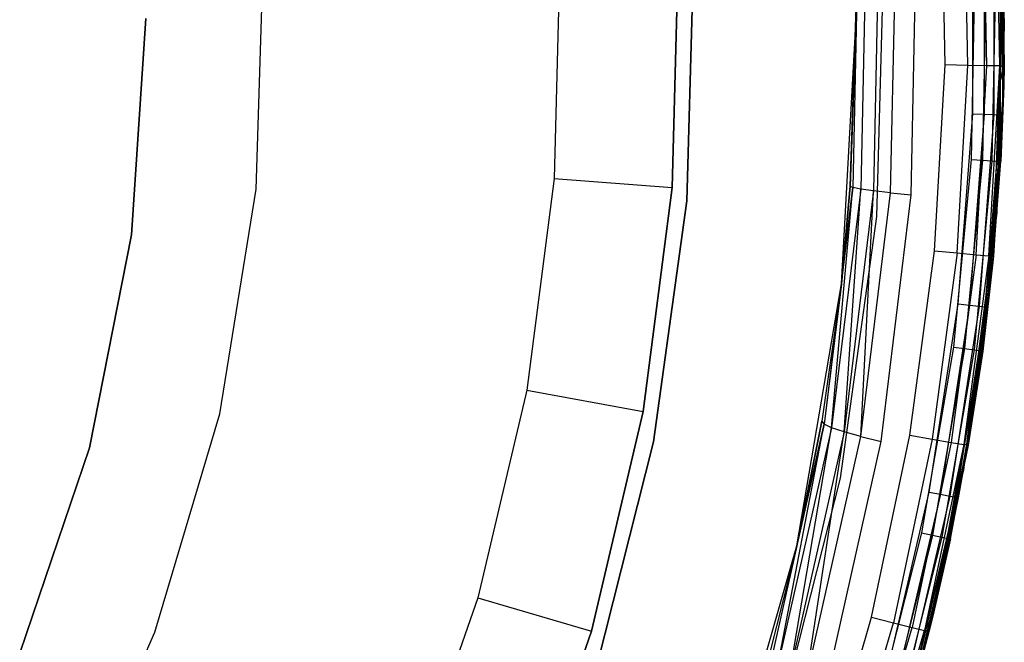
# Model space of a CAD drawing. Extents: x -4.25 to 4.25, y -4.25 to 4.25.
# Tile 16 of 34: x 2.59 to 4.25, y -1.05 to 0. Entities that reach past the tile are written whole.
import ezdxf

# ---------------------------------------------------------------- set-up
doc = ezdxf.new("R2010")
doc.units = 0
doc.header["$LTSCALE"] = 2.54
doc.layers.get('0').update_dxf_attribs({"color": 13, "linetype": 'CONTINUOUS'})

# ---------------------------------------------------------------- blocks, each defined once
blk = doc.blocks.new('VIS_Z_O_ENIE_2_STL_2')
at = {"color": 0}
for p, q in [((4.15, -0.0785, -2.4), (4.144, 0.2355, -2.4)), ((4.15, -0.0785, -2.4), (4.144, 0.2355, -2.4)), ((4.1882, -0.0793, -2.4076), (4.1822, 0.2377, -2.4076)), ((4.1882, -0.0793, -2.4076), (4.1822, 0.2377, -2.4076)), ((4.2207, -0.0799, -2.4293), (4.2146, 0.2395, -2.4293)), ((4.2207, -0.0799, -2.4293), (4.2146, 0.2395, -2.4293)), ((4.2423, -0.0803, -2.4617), (4.2363, 0.2408, -2.4617)), ((4.2423, -0.0803, -2.4617), (4.2363, 0.2408, -2.4617)), ((4.2439, 0.2412, -2.5), (4.25, -0.0804, -2.5)), ((4.2439, 0.2412, -2.5), (4.25, -0.0804, -2.5)), ((4.1969, -0.1609, -6), (4.1969, 0.1609, -6)), ((4.1969, -0.1609, -6), (4.1969, 0.1609, -6)), ((4.216, 0.1616, -6.0038), (4.216, -0.1616, -6.0038)), ((4.216, 0.1616, -6.0038), (4.216, -0.1616, -6.0038)), ((4.2322, 0.1622, -6.0146), (4.2322, -0.1622, -6.0146)), ((4.2322, 0.1622, -6.0146), (4.2322, -0.1622, -6.0146)), ((4.2431, 0.1626, -6.0309), (4.2431, -0.1626, -6.0309)), ((4.2431, 0.1626, -6.0309), (4.2431, -0.1626, -6.0309)), ((4.2469, 0.1628, -6.05), (4.2469, -0.1628, -6.05)), ((4.2469, 0.1628, -6.05), (4.2469, -0.1628, -6.05)), ((3.9899, -0.2834, -11.6391), (4.0028, 0.1169, -11.6863)), ((3.9899, -0.2834, -11.6391), (4.0028, 0.1169, -11.6863)), ((4.0028, 0.1169, -11.6863), (3.9944, -0.2854, -11.6814)), ((4.0028, 0.1169, -11.6863), (3.9944, -0.2854, -11.6814)), ((4.0162, 0.1179, -11.7267), (4.0076, -0.288, -11.7218)), ((4.0162, 0.1179, -11.7267), (4.0076, -0.288, -11.7218)), ((4.0378, 0.1191, -11.7633), (4.0291, -0.2909, -11.7585)), ((4.0378, 0.1191, -11.7633), (4.0291, -0.2909, -11.7585)), ((4.0579, -0.2942, -11.7897), (4.0666, 0.1205, -11.7946)), ((4.0579, -0.2942, -11.7897), (4.0666, 0.1205, -11.7946)), ((4.0927, -0.2976, -11.8141), (4.1014, 0.1219, -11.819)), ((4.0927, -0.2976, -11.8141), (4.1014, 0.1219, -11.819)), ((4.248, -0.1314, -11.9), (4.248, 0.1314, -11.9)), ((4.248, -0.1314, -11.9), (4.248, 0.1314, -11.9)), ((3.714, -0.3078, -6), (3.7253, 0.1027, -6)), ((3.7253, 0.1027, -5.3), (3.714, -0.3078, -5.3)), ((3.7253, 0.1027, -5.3), (3.714, -0.3078, -5.3)), ((3.714, -0.3078, -6), (3.7253, 0.1027, -6)), ((4.0344, -0.3343, -5.3), (4.0467, 0.1115, -5.3)), ((4.0344, -0.3343, -2.6), (4.0467, 0.1115, -2.6)), ((4.0344, -0.3343, -5.3), (4.0467, 0.1115, -5.3)), ((4.0344, -0.3343, -2.6), (4.0467, 0.1115, -2.6)), ((4.2486, 0.1094, -6), (4.2373, -0.328, -6)), ((4.2373, -0.328, -5.3), (4.2486, 0.1094, -5.3)), ((4.2486, 0.1094, -6), (4.2373, -0.328, -6)), ((4.2373, -0.328, -5.3), (4.2486, 0.1094, -5.3)), ((2.9861, -0.2881), (2.9985, 0.0962)), ((2.9861, -0.2881, -2.4), (2.9985, 0.0962, -2.4)), ((2.9861, -0.2881), (2.9985, 0.0962)), ((2.9861, -0.2881, -2.4), (2.9985, 0.0962, -2.4)), ((3.4988, 0.0901, -4.4457), (3.4896, -0.2701, -4.4457)), ((3.4988, 0.0901, -4.4457), (3.4896, -0.2701, -4.4457)), ((3.689, -0.2855, -4.2457), (3.6988, 0.0953, -4.2457)), ((3.6988, 0.0953, -2.6457), (3.689, -0.2855, -2.6457)), ((3.6988, 0.0953, -2.6457), (3.689, -0.2855, -2.6457)), ((3.689, -0.2855, -4.2457), (3.6988, 0.0953, -4.2457)), ((4.2, 0.0795, -5.3), (4.1939, -0.2384, -5.3)), ((4.2, 0.0795, -5.3), (4.1939, -0.2384, -5.3)), ((4.2191, 0.0799, -5.2962), (4.213, -0.2395, -5.2962)), ((4.2191, 0.0799, -5.2962), (4.213, -0.2395, -5.2962)), ((4.2353, 0.0802, -5.2854), (4.2292, -0.2404, -5.2854)), ((4.2353, 0.0802, -5.2854), (4.2292, -0.2404, -5.2854)), ((4.2461, 0.0804, -5.2691), (4.2401, -0.241, -5.2691)), ((4.2461, 0.0804, -5.2691), (4.2401, -0.241, -5.2691)), ((4.2461, 0.0804, -5.2691), (4.2492, -0.1132, -5.25)), ((4.2461, 0.0804, -5.2691), (4.2492, -0.1132, -5.25)), ((4.2492, -0.1132, -5.25), (4.25, 0.0804, -5.25)), ((4.2492, -0.1132, -5.25), (4.25, 0.0804, -5.25)), ((4.25, -0.0804, -2.5), (4.25, 0.0804, -5.25)), ((4.25, -0.0804, -2.5), (4.25, 0.0804, -5.25)), ((2.8, 0), (2.776, -0.3655)), ((2.776, -0.3655, -2.6), (2.8, 0, -2.6)), ((2.8, 0), (2.776, -0.3655)), ((2.776, -0.3655, -2.6), (2.8, 0, -2.6)), ((4.25, 0, -11.9), (4.2469, -0.1628, -6.05)), ((4.25, 0, -11.9), (4.2469, -0.1628, -6.05)), ((4.25, 0, -11.9), (4.248, -0.1314, -11.9)), ((4.25, 0, -11.9), (4.248, -0.1314, -11.9)), ((3.9748, -0.4479, -6), (4, 0, -6)), ((3.9748, -0.4479, -6), (4, 0, -6)), ((4, 0, -6), (3.9899, -0.2834, -11.6391)), ((4, 0, -6), (3.9899, -0.2834, -11.6391)), ((4, 0, -11.6449), (3.9899, -0.2834, -11.6391)), ((4, 0, -11.6449), (3.9899, -0.2834, -11.6391)), ((4.1321, -0.3922, -2.4), (4.15, -0.0785, -2.4)), ((4.1321, -0.3922, -2.4), (4.15, -0.0785, -2.4)), ((4.1882, -0.0793, -2.4076), (4.15, -0.0785, -2.4)), ((4.1882, -0.0793, -2.4076), (4.15, -0.0785, -2.4)), ((4.1702, -0.3958, -2.4076), (4.1882, -0.0793, -2.4076)), ((4.1702, -0.3958, -2.4076), (4.1882, -0.0793, -2.4076)), ((4.2207, -0.0799, -2.4293), (4.1882, -0.0793, -2.4076)), ((4.2207, -0.0799, -2.4293), (4.1882, -0.0793, -2.4076)), ((4.2025, -0.3989, -2.4293), (4.2207, -0.0799, -2.4293)), ((4.2025, -0.3989, -2.4293), (4.2207, -0.0799, -2.4293)), ((4.2423, -0.0803, -2.4617), (4.2207, -0.0799, -2.4293)), ((4.2423, -0.0803, -2.4617), (4.2207, -0.0799, -2.4293)), ((4.2241, -0.4009, -2.4617), (4.2423, -0.0803, -2.4617)), ((4.2241, -0.4009, -2.4617), (4.2423, -0.0803, -2.4617)), ((4.2317, -0.4016, -2.5), (4.2423, -0.0803, -2.4617)), ((4.2317, -0.4016, -2.5), (4.2423, -0.0803, -2.4617)), ((4.2423, -0.0803, -2.4617), (4.25, -0.0804, -2.5)), ((4.2492, -0.1132, -2.5), (4.2423, -0.0803, -2.4617)), ((4.2492, -0.1132, -2.5), (4.2423, -0.0803, -2.4617)), ((4.2423, -0.0803, -2.4617), (4.25, -0.0804, -2.5)), ((4.25, -0.0804, -2.5), (4.2492, -0.1132, -5.25)), ((4.25, -0.0804, -2.5), (4.2492, -0.1132, -5.25)), ((4.25, -0.0804, -2.5), (4.2492, -0.1132, -2.5)), ((4.25, -0.0804, -2.5), (4.2492, -0.1132, -2.5)), ((4.2492, -0.1132, -2.5), (4.2317, -0.4016, -2.5)), ((4.2492, -0.1132, -2.5), (4.2317, -0.4016, -2.5)), ((4.2401, -0.241, -5.2691), (4.2492, -0.1132, -5.25)), ((4.2401, -0.241, -5.2691), (4.2492, -0.1132, -5.25)), ((4.2492, -0.1132, -2.5), (4.2439, -0.2412, -5.25)), ((4.2439, -0.2412, -5.25), (4.2492, -0.1132, -5.25)), ((4.2492, -0.1132, -2.5), (4.2439, -0.2412, -5.25)), ((4.2439, -0.2412, -5.25), (4.2492, -0.1132, -5.25)), ((4.2492, -0.1132, -2.5), (4.2492, -0.1132, -5.25)), ((4.2492, -0.1132, -2.5), (4.2492, -0.1132, -5.25)), ((4.2438, -0.2301, -11.8977), (4.248, -0.1314, -11.9)), ((4.248, -0.1314, -11.9), (4.2438, -0.2301, -6.05)), ((4.248, -0.1314, -11.9), (4.2438, -0.2301, -6.05)), ((4.2438, -0.2301, -11.8977), (4.248, -0.1314, -11.9)), ((4.248, -0.1314, -11.9), (4.2469, -0.1628, -6.05)), ((4.248, -0.1314, -11.9), (4.2469, -0.1628, -6.05)), ((4.1723, -0.4817, -6), (4.1969, -0.1609, -6)), ((4.1723, -0.4817, -6), (4.1969, -0.1609, -6)), ((4.216, -0.1616, -6.0038), (4.1913, -0.4839, -6.0038)), ((4.216, -0.1616, -6.0038), (4.1913, -0.4839, -6.0038)), ((4.1969, -0.1609, -6), (4.216, -0.1616, -6.0038)), ((4.1969, -0.1609, -6), (4.216, -0.1616, -6.0038)), ((4.2322, -0.1622, -6.0146), (4.2074, -0.4857, -6.0146)), ((4.2322, -0.1622, -6.0146), (4.2074, -0.4857, -6.0146)), ((4.216, -0.1616, -6.0038), (4.2322, -0.1622, -6.0146)), ((4.216, -0.1616, -6.0038), (4.2322, -0.1622, -6.0146)), ((4.2431, -0.1626, -6.0309), (4.2182, -0.487, -6.0309)), ((4.2431, -0.1626, -6.0309), (4.2182, -0.487, -6.0309)), ((4.2322, -0.1622, -6.0146), (4.2431, -0.1626, -6.0309)), ((4.2322, -0.1622, -6.0146), (4.2431, -0.1626, -6.0309)), ((4.2438, -0.2301, -6.05), (4.2431, -0.1626, -6.0309)), ((4.2469, -0.1628, -6.05), (4.2431, -0.1626, -6.0309)), ((4.2438, -0.2301, -6.05), (4.2431, -0.1626, -6.0309)), ((4.2469, -0.1628, -6.05), (4.2431, -0.1626, -6.0309)), ((4.2469, -0.1628, -6.05), (4.2438, -0.2301, -6.05)), ((4.2469, -0.1628, -6.05), (4.2438, -0.2301, -6.05)), ((4.2182, -0.487, -6.0309), (4.2438, -0.2301, -6.05)), ((4.2182, -0.487, -6.0309), (4.2438, -0.2301, -6.05)), ((4.2438, -0.2301, -6.05), (4.222, -0.4874, -6.05)), ((4.2438, -0.2301, -6.05), (4.222, -0.4874, -6.05)), ((4.2251, -0.4595, -11.8873), (4.2438, -0.2301, -6.05)), ((4.2251, -0.4595, -11.8873), (4.2438, -0.2301, -11.8977)), ((4.2251, -0.4595, -11.8873), (4.2438, -0.2301, -6.05)), ((4.2251, -0.4595, -11.8873), (4.2438, -0.2301, -11.8977)), ((4.2438, -0.2301, -11.8977), (4.2438, -0.2301, -6.05)), ((4.2438, -0.2301, -11.8977), (4.2438, -0.2301, -6.05)), ((4.1939, -0.2384, -5.3), (4.1639, -0.5549, -5.3)), ((4.1939, -0.2384, -5.3), (4.1639, -0.5549, -5.3)), ((4.213, -0.2395, -5.2962), (4.1829, -0.5574, -5.2962)), ((4.213, -0.2395, -5.2962), (4.1829, -0.5574, -5.2962)), ((4.1939, -0.2384, -5.3), (4.213, -0.2395, -5.2962)), ((4.1939, -0.2384, -5.3), (4.213, -0.2395, -5.2962)), ((4.2292, -0.2404, -5.2854), (4.199, -0.5595, -5.2854)), ((4.2292, -0.2404, -5.2854), (4.199, -0.5595, -5.2854)), ((4.2401, -0.241, -5.2691), (4.2097, -0.561, -5.2691)), ((4.2401, -0.241, -5.2691), (4.2097, -0.561, -5.2691)), ((4.213, -0.2395, -5.2962), (4.2292, -0.2404, -5.2854)), ((4.213, -0.2395, -5.2962), (4.2292, -0.2404, -5.2854)), ((4.2135, -0.5615, -5.25), (4.2439, -0.2412, -5.25)), ((4.2135, -0.5615, -5.25), (4.2439, -0.2412, -5.25)), ((4.2292, -0.2404, -5.2854), (4.2401, -0.241, -5.2691)), ((4.2292, -0.2404, -5.2854), (4.2401, -0.241, -5.2691)), ((4.2317, -0.4016, -2.5), (4.2439, -0.2412, -5.25)), ((4.2317, -0.4016, -2.5), (4.2439, -0.2412, -5.25)), ((4.2439, -0.2412, -5.25), (4.2401, -0.241, -5.2691)), ((4.2439, -0.2412, -5.25), (4.2401, -0.241, -5.2691)), ((3.4896, -0.2701, -4.4457), (3.4433, -0.6275, -4.4457)), ((3.4896, -0.2701, -4.4457), (3.4433, -0.6275, -4.4457)), ((3.4896, -0.2701, -4.4457), (3.689, -0.2855, -4.2457)), ((3.4896, -0.2701, -4.4457), (3.689, -0.2855, -4.2457)), ((2.9248, -0.6676), (2.9861, -0.2881)), ((2.9248, -0.6676, -2.4), (2.9861, -0.2881, -2.4)), ((2.9248, -0.6676), (2.9861, -0.2881)), ((2.9248, -0.6676, -2.4), (2.9861, -0.2881, -2.4)), ((2.9861, -0.2881, -2.4), (2.9861, -0.2881)), ((2.9861, -0.2881, -2.4), (2.9861, -0.2881)), ((3.6401, -0.6633, -4.2457), (3.689, -0.2855, -4.2457)), ((3.689, -0.2855, -2.6457), (3.6401, -0.6633, -2.6457)), ((3.689, -0.2855, -2.6457), (3.6401, -0.6633, -2.6457)), ((3.6401, -0.6633, -4.2457), (3.689, -0.2855, -4.2457)), ((3.689, -0.2855, -4.2457), (3.689, -0.2855, -2.6457)), ((3.689, -0.2855, -4.2457), (3.689, -0.2855, -2.6457)), ((3.9944, -0.2854, -11.6814), (3.9456, -0.6848, -11.6535)), ((3.9944, -0.2854, -11.6814), (3.9456, -0.6848, -11.6535)), ((3.9583, -0.6909, -11.694), (3.9944, -0.2854, -11.6814)), ((3.9583, -0.6909, -11.694), (3.9944, -0.2854, -11.6814)), ((4.0076, -0.288, -11.7218), (3.9583, -0.6909, -11.694)), ((4.0076, -0.288, -11.7218), (3.9583, -0.6909, -11.694)), ((3.9748, -0.4479, -6), (3.9899, -0.2834, -11.6391)), ((3.9899, -0.2834, -11.6391), (3.9748, -0.4481, -11.6303)), ((3.9748, -0.4479, -6), (3.9899, -0.2834, -11.6391)), ((3.9899, -0.2834, -11.6391), (3.9748, -0.4481, -11.6303)), ((3.9748, -0.4481, -11.6303), (3.9944, -0.2854, -11.6814)), ((3.9748, -0.4481, -11.6303), (3.9944, -0.2854, -11.6814)), ((3.9793, -0.698, -11.7307), (4.0076, -0.288, -11.7218)), ((3.9793, -0.698, -11.7307), (4.0076, -0.288, -11.7218)), ((4.0291, -0.2909, -11.7585), (3.9793, -0.698, -11.7307)), ((4.0291, -0.2909, -11.7585), (3.9793, -0.698, -11.7307)), ((3.9899, -0.2834, -11.6391), (3.9944, -0.2854, -11.6814)), ((3.9899, -0.2834, -11.6391), (3.9944, -0.2854, -11.6814)), ((4.0076, -0.288, -11.7218), (3.9944, -0.2854, -11.6814)), ((4.0076, -0.288, -11.7218), (3.9944, -0.2854, -11.6814)), ((4.0291, -0.2909, -11.7585), (4.0076, -0.288, -11.7218)), ((4.0291, -0.2909, -11.7585), (4.0076, -0.288, -11.7218)), ((4.0077, -0.7059, -11.7619), (4.0291, -0.2909, -11.7585)), ((4.0077, -0.7059, -11.7619), (4.0291, -0.2909, -11.7585)), ((4.0077, -0.7059, -11.7619), (4.0579, -0.2942, -11.7897)), ((4.0077, -0.7059, -11.7619), (4.0579, -0.2942, -11.7897)), ((4.0579, -0.2942, -11.7897), (4.0291, -0.2909, -11.7585)), ((4.0579, -0.2942, -11.7897), (4.0291, -0.2909, -11.7585)), ((4.0421, -0.7141, -11.7861), (4.0927, -0.2976, -11.8141)), ((4.0421, -0.7141, -11.7861), (4.0927, -0.2976, -11.8141)), ((4.0579, -0.2942, -11.7897), (4.0927, -0.2976, -11.8141)), ((4.0579, -0.2942, -11.7897), (4.0927, -0.2976, -11.8141)), ((3.6576, -0.7145, -6), (3.714, -0.3078, -6)), ((3.714, -0.3078, -5.3), (3.6576, -0.7145, -5.3)), ((3.714, -0.3078, -5.3), (3.6576, -0.7145, -5.3)), ((3.6576, -0.7145, -6), (3.714, -0.3078, -6)), ((3.714, -0.3078, -5.3), (3.714, -0.3078, -6)), ((3.714, -0.3078, -5.3), (3.714, -0.3078, -6)), ((4.2373, -0.328, -6), (4.1811, -0.7619, -6)), ((4.1811, -0.7619, -5.3), (4.2373, -0.328, -5.3)), ((4.2373, -0.328, -6), (4.1811, -0.7619, -6)), ((4.1811, -0.7619, -5.3), (4.2373, -0.328, -5.3)), ((4.2373, -0.328, -6), (4.2373, -0.328, -5.3)), ((4.2373, -0.328, -6), (4.2373, -0.328, -5.3)), ((3.9732, -0.7761, -5.3), (4.0344, -0.3343, -5.3)), ((3.9732, -0.7761, -2.6), (4.0344, -0.3343, -2.6)), ((3.9732, -0.7761, -5.3), (4.0344, -0.3343, -5.3)), ((3.9732, -0.7761, -2.6), (4.0344, -0.3343, -2.6)), ((4.0344, -0.3343, -2.6), (4.0344, -0.3343, -5.3)), ((4.0344, -0.3343, -2.6), (4.0344, -0.3343, -5.3)), ((2.776, -0.3655), (2.7046, -0.7247)), ((2.7046, -0.7247, -2.6), (2.776, -0.3655, -2.6)), ((2.776, -0.3655), (2.7046, -0.7247)), ((2.7046, -0.7247, -2.6), (2.776, -0.3655, -2.6)), ((2.776, -0.3655), (2.776, -0.3655, -2.6)), ((2.776, -0.3655), (2.776, -0.3655, -2.6)), ((4.0906, -0.7036, -2.4), (4.1321, -0.3922, -2.4)), ((4.0906, -0.7036, -2.4), (4.1321, -0.3922, -2.4)), ((4.1702, -0.3958, -2.4076), (4.1284, -0.7101, -2.4076)), ((4.1702, -0.3958, -2.4076), (4.1284, -0.7101, -2.4076)), ((4.1321, -0.3922, -2.4), (4.1702, -0.3958, -2.4076)), ((4.1321, -0.3922, -2.4), (4.1702, -0.3958, -2.4076)), ((4.2025, -0.3989, -2.4293), (4.1603, -0.7156, -2.4293)), ((4.2025, -0.3989, -2.4293), (4.1603, -0.7156, -2.4293)), ((4.1702, -0.3958, -2.4076), (4.2025, -0.3989, -2.4293)), ((4.1702, -0.3958, -2.4076), (4.2025, -0.3989, -2.4293)), ((4.2025, -0.3989, -2.4293), (4.2241, -0.4009, -2.4617)), ((4.2025, -0.3989, -2.4293), (4.2241, -0.4009, -2.4617)), ((4.2241, -0.4009, -2.4617), (4.1817, -0.7192, -2.4617)), ((4.2241, -0.4009, -2.4617), (4.1817, -0.7192, -2.4617)), ((4.2241, -0.4009, -2.4617), (4.2131, -0.5642, -2.5)), ((4.2241, -0.4009, -2.4617), (4.2131, -0.5642, -2.5)), ((4.2317, -0.4016, -2.5), (4.2131, -0.5642, -2.5)), ((4.2317, -0.4016, -2.5), (4.2131, -0.5642, -2.5)), ((4.2317, -0.4016, -2.5), (4.2135, -0.5615, -5.25)), ((4.2317, -0.4016, -2.5), (4.2135, -0.5615, -5.25)), ((4.2317, -0.4016, -2.5), (4.2241, -0.4009, -2.4617)), ((4.2317, -0.4016, -2.5), (4.2241, -0.4009, -2.4617)), ((3.8997, -0.8901, -6), (3.9748, -0.4479, -6)), ((3.8997, -0.8901, -6), (3.9748, -0.4479, -6)), ((3.9748, -0.4479, -6), (3.9418, -0.6801, -11.6111)), ((3.9748, -0.4479, -6), (3.9418, -0.6801, -11.6111)), ((3.9748, -0.4481, -11.6303), (3.9418, -0.6801, -11.6111)), ((3.9748, -0.4481, -11.6303), (3.9418, -0.6801, -11.6111)), ((3.9748, -0.4481, -11.6303), (3.9456, -0.6848, -11.6535)), ((3.9748, -0.4481, -11.6303), (3.9456, -0.6848, -11.6535)), ((3.9748, -0.4479, -6), (3.9748, -0.4481, -11.6303)), ((3.9748, -0.4479, -6), (3.9748, -0.4481, -11.6303)), ((4.194, -0.6876, -11.8702), (4.2251, -0.4595, -11.8873)), ((4.194, -0.6876, -11.8702), (4.2251, -0.4595, -11.8873)), ((4.222, -0.4874, -6.05), (4.2251, -0.4595, -11.8873)), ((4.222, -0.4874, -6.05), (4.2251, -0.4595, -11.8873)), ((4.1232, -0.7996, -6), (4.1723, -0.4817, -6)), ((4.1232, -0.7996, -6), (4.1723, -0.4817, -6)), ((4.1723, -0.4817, -6), (4.1913, -0.4839, -6.0038)), ((4.1723, -0.4817, -6), (4.1913, -0.4839, -6.0038)), ((4.1913, -0.4839, -6.0038), (4.142, -0.8033, -6.0038)), ((4.1913, -0.4839, -6.0038), (4.142, -0.8033, -6.0038)), ((4.2074, -0.4857, -6.0146), (4.1579, -0.8064, -6.0146)), ((4.2074, -0.4857, -6.0146), (4.1579, -0.8064, -6.0146)), ((4.2182, -0.487, -6.0309), (4.1685, -0.8084, -6.0309)), ((4.2182, -0.487, -6.0309), (4.1685, -0.8084, -6.0309)), ((4.1913, -0.4839, -6.0038), (4.2074, -0.4857, -6.0146)), ((4.1913, -0.4839, -6.0038), (4.2074, -0.4857, -6.0146)), ((4.194, -0.6876, -6.05), (4.2182, -0.487, -6.0309)), ((4.194, -0.6876, -6.05), (4.2182, -0.487, -6.0309)), ((4.222, -0.4874, -6.05), (4.194, -0.6876, -11.8702)), ((4.222, -0.4874, -6.05), (4.194, -0.6876, -11.8702)), ((4.222, -0.4874, -6.05), (4.194, -0.6876, -6.05)), ((4.222, -0.4874, -6.05), (4.194, -0.6876, -6.05)), ((4.2074, -0.4857, -6.0146), (4.2182, -0.487, -6.0309)), ((4.2074, -0.4857, -6.0146), (4.2182, -0.487, -6.0309)), ((4.222, -0.4874, -6.05), (4.2182, -0.487, -6.0309)), ((4.222, -0.4874, -6.05), (4.2182, -0.487, -6.0309)), ((4.1639, -0.5549, -5.3), (4.11, -0.8682, -5.3)), ((4.1639, -0.5549, -5.3), (4.11, -0.8682, -5.3)), ((4.1829, -0.5574, -5.2962), (4.1287, -0.8721, -5.2962)), ((4.1829, -0.5574, -5.2962), (4.1287, -0.8721, -5.2962)), ((4.199, -0.5595, -5.2854), (4.1446, -0.8755, -5.2854)), ((4.199, -0.5595, -5.2854), (4.1446, -0.8755, -5.2854)), ((4.2097, -0.561, -5.2691), (4.1552, -0.8777, -5.2691)), ((4.2097, -0.561, -5.2691), (4.1552, -0.8777, -5.2691)), ((4.1589, -0.8785, -5.25), (4.2135, -0.5615, -5.25)), ((4.1589, -0.8785, -5.25), (4.2135, -0.5615, -5.25)), ((4.1639, -0.5549, -5.3), (4.1829, -0.5574, -5.2962)), ((4.1639, -0.5549, -5.3), (4.1829, -0.5574, -5.2962)), ((4.2131, -0.5642, -2.5), (4.1817, -0.7192, -2.4617)), ((4.2131, -0.5642, -2.5), (4.1817, -0.7192, -2.4617)), ((4.1829, -0.5574, -5.2962), (4.199, -0.5595, -5.2854)), ((4.1829, -0.5574, -5.2962), (4.199, -0.5595, -5.2854)), ((4.2135, -0.5615, -5.25), (4.1892, -0.7205, -2.5)), ((4.2135, -0.5615, -5.25), (4.1892, -0.7205, -2.5)), ((4.2131, -0.5642, -2.5), (4.1892, -0.7205, -2.5)), ((4.2131, -0.5642, -2.5), (4.1892, -0.7205, -2.5)), ((4.199, -0.5595, -5.2854), (4.2097, -0.561, -5.2691)), ((4.199, -0.5595, -5.2854), (4.2097, -0.561, -5.2691)), ((4.2135, -0.5615, -5.25), (4.2097, -0.561, -5.2691)), ((4.2135, -0.5615, -5.25), (4.2097, -0.561, -5.2691)), ((4.2135, -0.5615, -5.25), (4.2131, -0.5642, -2.5)), ((4.2135, -0.5615, -5.25), (4.2131, -0.5642, -2.5)), ((3.4433, -0.6275, -4.4457), (3.3605, -0.9782, -4.4457)), ((3.4433, -0.6275, -4.4457), (3.3605, -0.9782, -4.4457)), ((3.4433, -0.6275, -4.4457), (3.6401, -0.6633, -4.2457)), ((3.4433, -0.6275, -4.4457), (3.6401, -0.6633, -4.2457)), ((3.5526, -1.0341, -4.2457), (3.6401, -0.6633, -4.2457)), ((3.6401, -0.6633, -2.6457), (3.5526, -1.0341, -2.6457)), ((3.6401, -0.6633, -2.6457), (3.5526, -1.0341, -2.6457)), ((3.5526, -1.0341, -4.2457), (3.6401, -0.6633, -4.2457)), ((3.6401, -0.6633, -4.2457), (3.6401, -0.6633, -2.6457)), ((3.6401, -0.6633, -4.2457), (3.6401, -0.6633, -2.6457)), ((2.8154, -1.0361), (2.9248, -0.6676)), ((2.8154, -1.0361, -2.4), (2.9248, -0.6676, -2.4)), ((2.8154, -1.0361), (2.9248, -0.6676)), ((2.8154, -1.0361, -2.4), (2.9248, -0.6676, -2.4)), ((2.9248, -0.6676, -2.4), (2.9248, -0.6676)), ((2.9248, -0.6676, -2.4), (2.9248, -0.6676)), ((3.9418, -0.6801, -11.6111), (3.8996, -0.8904, -11.5867)), ((3.9418, -0.6801, -11.6111), (3.8996, -0.8904, -11.5867)), ((3.8997, -0.8901, -6), (3.9418, -0.6801, -11.6111)), ((3.8997, -0.8901, -6), (3.9418, -0.6801, -11.6111)), ((3.9418, -0.6801, -11.6111), (3.9456, -0.6848, -11.6535)), ((3.9418, -0.6801, -11.6111), (3.9456, -0.6848, -11.6535)), ((3.9456, -0.6848, -11.6535), (3.8571, -1.0774, -11.6029)), ((3.9456, -0.6848, -11.6535), (3.8571, -1.0774, -11.6029)), ((3.8688, -1.0869, -11.6435), (3.9456, -0.6848, -11.6535)), ((3.8688, -1.0869, -11.6435), (3.9456, -0.6848, -11.6535)), ((3.9583, -0.6909, -11.694), (3.8688, -1.0869, -11.6435)), ((3.9583, -0.6909, -11.694), (3.8688, -1.0869, -11.6435)), ((3.8889, -1.0981, -11.6802), (3.9583, -0.6909, -11.694)), ((3.8889, -1.0981, -11.6802), (3.9583, -0.6909, -11.694)), ((3.9793, -0.698, -11.7307), (3.8889, -1.0981, -11.6802)), ((3.9793, -0.698, -11.7307), (3.8889, -1.0981, -11.6802)), ((3.8996, -0.8904, -11.5867), (3.9456, -0.6848, -11.6535)), ((3.8996, -0.8904, -11.5867), (3.9456, -0.6848, -11.6535)), ((3.9165, -1.1105, -11.7113), (3.9793, -0.698, -11.7307)), ((3.9165, -1.1105, -11.7113), (3.9793, -0.698, -11.7307)), ((3.9583, -0.6909, -11.694), (3.9456, -0.6848, -11.6535)), ((3.9583, -0.6909, -11.694), (3.9456, -0.6848, -11.6535)), ((3.9793, -0.698, -11.7307), (3.9583, -0.6909, -11.694)), ((3.9793, -0.698, -11.7307), (3.9583, -0.6909, -11.694)), ((4.0077, -0.7059, -11.7619), (3.9793, -0.698, -11.7307)), ((4.0077, -0.7059, -11.7619), (3.9793, -0.698, -11.7307)), ((4.194, -0.6876, -6.05), (4.1506, -0.9136, -11.8462)), ((4.1506, -0.9136, -11.8462), (4.194, -0.6876, -11.8702)), ((4.194, -0.6876, -6.05), (4.1506, -0.9136, -11.8462)), ((4.1506, -0.9136, -11.8462), (4.194, -0.6876, -11.8702)), ((4.194, -0.6876, -6.05), (4.1685, -0.8084, -6.0309)), ((4.194, -0.6876, -6.05), (4.1685, -0.8084, -6.0309)), ((4.194, -0.6876, -6.05), (4.1723, -0.8092, -6.05)), ((4.194, -0.6876, -6.05), (4.1723, -0.8092, -6.05)), ((4.194, -0.6876, -6.05), (4.194, -0.6876, -11.8702)), ((4.194, -0.6876, -6.05), (4.194, -0.6876, -11.8702)), ((3.5568, -1.1125, -6), (3.6576, -0.7145, -6)), ((3.6576, -0.7145, -5.3), (3.5568, -1.1125, -5.3)), ((3.6576, -0.7145, -5.3), (3.5568, -1.1125, -5.3)), ((3.5568, -1.1125, -6), (3.6576, -0.7145, -6)), ((3.6576, -0.7145, -5.3), (3.6576, -0.7145, -6)), ((3.6576, -0.7145, -5.3), (3.6576, -0.7145, -6)), ((3.9165, -1.1105, -11.7113), (4.0077, -0.7059, -11.7619)), ((3.9165, -1.1105, -11.7113), (4.0077, -0.7059, -11.7619)), ((3.9501, -1.1236, -11.7353), (4.0421, -0.7141, -11.7861)), ((3.9501, -1.1236, -11.7353), (4.0421, -0.7141, -11.7861)), ((4.0077, -0.7059, -11.7619), (4.0421, -0.7141, -11.7861)), ((4.0077, -0.7059, -11.7619), (4.0421, -0.7141, -11.7861)), ((4.0257, -1.0109, -2.4), (4.0906, -0.7036, -2.4)), ((4.0257, -1.0109, -2.4), (4.0906, -0.7036, -2.4)), ((4.1284, -0.7101, -2.4076), (4.0628, -1.0202, -2.4076)), ((4.1284, -0.7101, -2.4076), (4.0628, -1.0202, -2.4076)), ((4.0906, -0.7036, -2.4), (4.1284, -0.7101, -2.4076)), ((4.0906, -0.7036, -2.4), (4.1284, -0.7101, -2.4076)), ((4.1284, -0.7101, -2.4076), (4.1603, -0.7156, -2.4293)), ((4.1284, -0.7101, -2.4076), (4.1603, -0.7156, -2.4293)), ((2.7046, -0.7247), (2.5869, -1.0715)), ((2.5869, -1.0715, -2.6), (2.7046, -0.7247, -2.6)), ((2.7046, -0.7247), (2.5869, -1.0715)), ((2.5869, -1.0715, -2.6), (2.7046, -0.7247, -2.6)), ((2.7046, -0.7247), (2.7046, -0.7247, -2.6)), ((2.7046, -0.7247), (2.7046, -0.7247, -2.6)), ((4.1603, -0.7156, -2.4293), (4.0943, -1.0281, -2.4293)), ((4.1603, -0.7156, -2.4293), (4.0943, -1.0281, -2.4293)), ((4.1817, -0.7192, -2.4617), (4.1153, -1.0334, -2.4617)), ((4.1817, -0.7192, -2.4617), (4.1153, -1.0334, -2.4617)), ((4.1817, -0.7192, -2.4617), (4.1293, -1.0088, -2.5)), ((4.1817, -0.7192, -2.4617), (4.1293, -1.0088, -2.5)), ((4.1892, -0.7205, -2.5), (4.1293, -1.0088, -2.5)), ((4.1892, -0.7205, -2.5), (4.1293, -1.0088, -2.5)), ((4.1589, -0.8785, -5.25), (4.1892, -0.7205, -2.5)), ((4.1589, -0.8785, -5.25), (4.1892, -0.7205, -2.5)), ((4.1603, -0.7156, -2.4293), (4.1817, -0.7192, -2.4617)), ((4.1603, -0.7156, -2.4293), (4.1817, -0.7192, -2.4617)), ((4.1892, -0.7205, -2.5), (4.1817, -0.7192, -2.4617)), ((4.1892, -0.7205, -2.5), (4.1817, -0.7192, -2.4617)), ((4.1811, -0.7619, -6), (4.0806, -1.1878, -6)), ((4.0806, -1.1878, -5.3), (4.1811, -0.7619, -5.3)), ((4.1811, -0.7619, -6), (4.0806, -1.1878, -6)), ((4.0806, -1.1878, -5.3), (4.1811, -0.7619, -5.3)), ((4.1811, -0.7619, -6), (4.1811, -0.7619, -5.3)), ((4.1811, -0.7619, -6), (4.1811, -0.7619, -5.3)), ((3.8637, -1.2085, -5.3), (3.9732, -0.7761, -5.3)), ((3.8637, -1.2085, -2.6), (3.9732, -0.7761, -2.6)), ((3.8637, -1.2085, -5.3), (3.9732, -0.7761, -5.3)), ((3.8637, -1.2085, -2.6), (3.9732, -0.7761, -2.6)), ((3.9732, -0.7761, -2.6), (3.9732, -0.7761, -5.3)), ((3.9732, -0.7761, -2.6), (3.9732, -0.7761, -5.3)), ((4.0499, -1.1129, -6), (4.1232, -0.7996, -6)), ((4.0499, -1.1129, -6), (4.1232, -0.7996, -6)), ((4.142, -0.8033, -6.0038), (4.0683, -1.118, -6.0038)), ((4.142, -0.8033, -6.0038), (4.0683, -1.118, -6.0038)), ((4.1579, -0.8064, -6.0146), (4.084, -1.1223, -6.0146)), ((4.1579, -0.8064, -6.0146), (4.084, -1.1223, -6.0146)), ((4.1685, -0.8084, -6.0309), (4.0944, -1.1252, -6.0309)), ((4.1685, -0.8084, -6.0309), (4.0944, -1.1252, -6.0309)), ((4.1723, -0.8092, -6.05), (4.0981, -1.1262, -6.05)), ((4.1723, -0.8092, -6.05), (4.0981, -1.1262, -6.05)), ((4.1232, -0.7996, -6), (4.142, -0.8033, -6.0038)), ((4.1232, -0.7996, -6), (4.142, -0.8033, -6.0038)), ((4.142, -0.8033, -6.0038), (4.1579, -0.8064, -6.0146)), ((4.142, -0.8033, -6.0038), (4.1579, -0.8064, -6.0146)), ((4.1723, -0.8092, -6.05), (4.1506, -0.9136, -11.8462)), ((4.1723, -0.8092, -6.05), (4.1506, -0.9136, -11.8462)), ((4.1579, -0.8064, -6.0146), (4.1685, -0.8084, -6.0309)), ((4.1579, -0.8064, -6.0146), (4.1685, -0.8084, -6.0309)), ((4.1723, -0.8092, -6.05), (4.1685, -0.8084, -6.0309)), ((4.1723, -0.8092, -6.05), (4.1685, -0.8084, -6.0309)), ((4.11, -0.8682, -5.3), (4.0326, -1.1765, -5.3)), ((4.11, -0.8682, -5.3), (4.0326, -1.1765, -5.3)), ((4.1287, -0.8721, -5.2962), (4.051, -1.1819, -5.2962)), ((4.1287, -0.8721, -5.2962), (4.051, -1.1819, -5.2962)), ((4.1446, -0.8755, -5.2854), (4.0665, -1.1864, -5.2854)), ((4.1446, -0.8755, -5.2854), (4.0665, -1.1864, -5.2854)), ((4.1552, -0.8777, -5.2691), (4.0769, -1.1895, -5.2691)), ((4.1552, -0.8777, -5.2691), (4.0769, -1.1895, -5.2691)), ((4.11, -0.8682, -5.3), (4.1287, -0.8721, -5.2962)), ((4.11, -0.8682, -5.3), (4.1287, -0.8721, -5.2962)), ((4.1287, -0.8721, -5.2962), (4.1446, -0.8755, -5.2854)), ((4.1287, -0.8721, -5.2962), (4.1446, -0.8755, -5.2854)), ((4.1293, -1.0088, -5.25), (4.1552, -0.8777, -5.2691)), ((4.1293, -1.0088, -5.25), (4.1552, -0.8777, -5.2691)), ((4.1293, -1.0088, -5.25), (4.1589, -0.8785, -5.25)), ((4.1589, -0.8785, -5.25), (4.1293, -1.0088, -2.5)), ((4.1589, -0.8785, -5.25), (4.1293, -1.0088, -2.5)), ((4.1293, -1.0088, -5.25), (4.1589, -0.8785, -5.25)), ((4.1446, -0.8755, -5.2854), (4.1552, -0.8777, -5.2691)), ((4.1446, -0.8755, -5.2854), (4.1552, -0.8777, -5.2691)), ((4.1589, -0.8785, -5.25), (4.1552, -0.8777, -5.2691)), ((4.1589, -0.8785, -5.25), (4.1552, -0.8777, -5.2691)), ((3.7755, -1.3211, -6), (3.8997, -0.8901, -6)), ((3.7755, -1.3211, -6), (3.8997, -0.8901, -6)), ((3.8997, -0.8901, -6), (3.8542, -1.0701, -11.5603)), ((3.8997, -0.8901, -6), (3.8542, -1.0701, -11.5603)), ((3.8996, -0.8904, -11.5867), (3.8542, -1.0701, -11.5603)), ((3.8996, -0.8904, -11.5867), (3.8542, -1.0701, -11.5603)), ((3.8996, -0.8904, -11.5867), (3.8571, -1.0774, -11.6029)), ((3.8996, -0.8904, -11.5867), (3.8571, -1.0774, -11.6029)), ((3.8997, -0.8901, -6), (3.8996, -0.8904, -11.5867)), ((3.8997, -0.8901, -6), (3.8996, -0.8904, -11.5867)), ((4.0951, -1.137, -11.8155), (4.1506, -0.9136, -11.8462)), ((4.0951, -1.137, -11.8155), (4.1506, -0.9136, -11.8462)), ((4.0981, -1.1262, -6.05), (4.1506, -0.9136, -11.8462)), ((4.0981, -1.1262, -6.05), (4.1506, -0.9136, -11.8462)), ((3.3605, -0.9782, -4.4457), (3.2421, -1.3185, -4.4457)), ((3.3605, -0.9782, -4.4457), (3.2421, -1.3185, -4.4457)), ((3.3605, -0.9782, -4.4457), (3.5526, -1.0341, -4.2457)), ((3.3605, -0.9782, -4.4457), (3.5526, -1.0341, -4.2457)), ((3.9377, -1.3125, -2.4), (4.0257, -1.0109, -2.4)), ((3.9377, -1.3125, -2.4), (4.0257, -1.0109, -2.4)), ((4.0257, -1.0109, -2.4), (4.0628, -1.0202, -2.4076)), ((4.0257, -1.0109, -2.4), (4.0628, -1.0202, -2.4076)), ((4.1293, -1.0088, -5.25), (4.0769, -1.1895, -5.2691)), ((4.1293, -1.0088, -5.25), (4.0769, -1.1895, -5.2691)), ((4.0806, -1.1905, -5.25), (4.1293, -1.0088, -5.25)), ((4.1293, -1.0088, -2.5), (4.0806, -1.1905, -5.25)), ((4.1293, -1.0088, -2.5), (4.0806, -1.1905, -5.25)), ((4.0806, -1.1905, -5.25), (4.1293, -1.0088, -5.25)), ((4.1293, -1.0088, -2.5), (4.1153, -1.0334, -2.4617)), ((4.1293, -1.0088, -2.5), (4.1153, -1.0334, -2.4617)), ((4.1293, -1.0088, -2.5), (4.1227, -1.0353, -2.5)), ((4.1293, -1.0088, -2.5), (4.1227, -1.0353, -2.5)), ((4.1293, -1.0088, -5.25), (4.1293, -1.0088, -2.5)), ((4.1293, -1.0088, -5.25), (4.1293, -1.0088, -2.5)), ((3.974, -1.3246, -2.4076), (4.0628, -1.0202, -2.4076)), ((3.974, -1.3246, -2.4076), (4.0628, -1.0202, -2.4076)), ((4.0048, -1.3348, -2.4293), (4.0943, -1.0281, -2.4293)), ((4.0048, -1.3348, -2.4293), (4.0943, -1.0281, -2.4293)), ((4.0628, -1.0202, -2.4076), (4.0943, -1.0281, -2.4293)), ((4.0628, -1.0202, -2.4076), (4.0943, -1.0281, -2.4293)), ((4.0943, -1.0281, -2.4293), (4.1153, -1.0334, -2.4617)), ((4.0943, -1.0281, -2.4293), (4.1153, -1.0334, -2.4617)), ((2.6598, -1.3876), (2.8154, -1.0361)), ((2.6598, -1.3876, -2.4), (2.8154, -1.0361, -2.4)), ((2.6598, -1.3876), (2.8154, -1.0361)), ((2.6598, -1.3876, -2.4), (2.8154, -1.0361, -2.4)), ((2.8154, -1.0361, -2.4), (2.8154, -1.0361)), ((2.8154, -1.0361, -2.4), (2.8154, -1.0361)), ((3.4274, -1.3939, -4.2457), (3.5526, -1.0341, -4.2457)), ((3.5526, -1.0341, -2.6457), (3.4274, -1.3939, -2.6457)), ((3.5526, -1.0341, -2.6457), (3.4274, -1.3939, -2.6457)), ((3.4274, -1.3939, -4.2457), (3.5526, -1.0341, -4.2457)), ((3.5526, -1.0341, -4.2457), (3.5526, -1.0341, -2.6457)), ((3.5526, -1.0341, -4.2457), (3.5526, -1.0341, -2.6457)), ((4.0254, -1.3417, -2.4617), (4.1153, -1.0334, -2.4617)), ((4.0254, -1.3417, -2.4617), (4.1153, -1.0334, -2.4617)), ((4.1227, -1.0353, -2.5), (4.0326, -1.3441, -2.5)), ((4.1227, -1.0353, -2.5), (4.0326, -1.3441, -2.5)), ((4.1227, -1.0353, -2.5), (4.0806, -1.1905, -5.25)), ((4.1227, -1.0353, -2.5), (4.0806, -1.1905, -5.25)), ((4.1153, -1.0334, -2.4617), (4.1227, -1.0353, -2.5)), ((4.1153, -1.0334, -2.4617), (4.1227, -1.0353, -2.5))]:
    blk.add_line(p, q, dxfattribs=at)

msp = doc.modelspace()

# ---------------------------------------------------------------- block references
at = {"color": 0}
msp.add_blockref('VIS_Z_O_ENIE_2_STL_2', (0, 0), dxfattribs=at)

doc.saveas('drawing.dxf')
